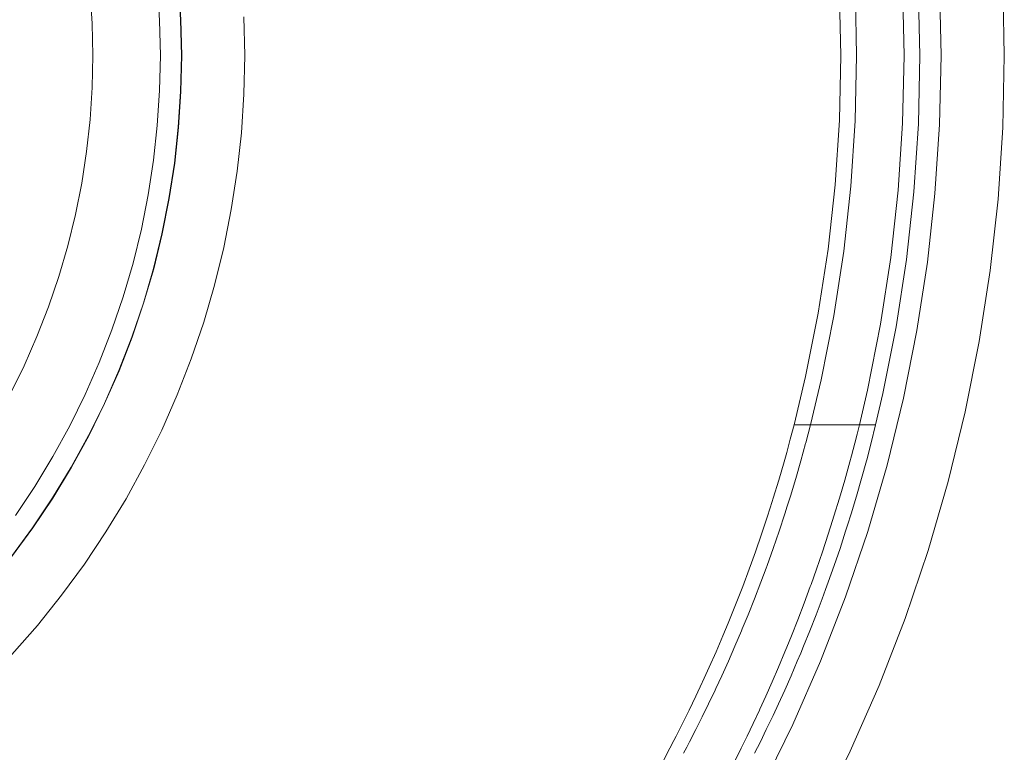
# Model space of a CAD drawing. Header units: millimetres. Extents: x -566 to 589, y -589 to 566.
# Tile 49 of 88: x 31 to 78, y -33 to 2. Entities that reach past the tile are written whole.
import ezdxf

# ---------------------------------------------------------------- set-up
doc = ezdxf.new("R2010")
doc.units = ezdxf.units.MM
doc.header["$LTSCALE"] = 50
doc.layers.add('ENERGY LIGHT RTP', color=7, linetype='Continuous', lineweight=5)

msp = doc.modelspace()

# ---------------------------------------------------------------- linework, layer by layer
at = {"layer": 'ENERGY LIGHT RTP', "color": 7, "linetype": 'Continuous', "lineweight": 5, "transparency": 33554687}
for points, invisible_edges in [([(30.604, 23.751, 5796.985), (31.61, 22.378, 5796.985), (32.556, 20.963, 5796.985), (-0.349, 0, 5796.985)], 12), ([(32.543, 20.955, 5799.985), (31.598, 22.37, 5799.985), (30.592, 23.742, 5799.985), (-0.349, 0, 5799.985)], 12), ([(32.556, 20.963, 5796.985), (33.439, 19.508, 5796.985), (34.258, 18.015, 5796.985), (-0.349, 0, 5796.985)], 12), ([(34.244, 18.008, 5799.985), (33.426, 19.5, 5799.985), (32.543, 20.955, 5799.985), (-0.349, 0, 5799.985)], 12), ([(34.258, 18.015, 5796.985), (35.011, 16.488, 5796.985), (35.696, 14.93, 5796.985), (-0.349, 0, 5796.985)], 12), ([(35.682, 14.925, 5799.985), (34.997, 16.482, 5799.985), (34.244, 18.008, 5799.985), (-0.349, 0, 5799.985)], 12), ([(35.696, 14.93, 5796.985), (36.313, 13.344, 5796.985), (36.86, 11.732, 5796.985), (-0.349, 0, 5796.985)], 12), ([(36.846, 11.728, 5799.985), (36.299, 13.339, 5799.985), (35.682, 14.925, 5799.985), (-0.349, 0, 5799.985)], 12), ([(36.86, 11.732, 5796.985), (37.337, 10.098, 5796.985), (37.741, 8.444, 5796.985), (-0.349, 0, 5796.985)], 12), ([(37.727, 8.441, 5799.985), (37.322, 10.094, 5799.985), (36.846, 11.728, 5799.985), (-0.349, 0, 5799.985)], 12), ([(37.741, 8.444, 5796.985), (38.073, 6.775, 5796.985), (38.332, 5.092, 5796.985), (-0.349, 0, 5796.985)], 12), ([(38.317, 5.091, 5799.985), (38.058, 6.772, 5799.985), (37.727, 8.441, 5799.985), (-0.349, 0, 5799.985)], 12), ([(38.332, 5.092, 5796.985), (38.518, 3.4, 5796.985), (38.629, 1.702, 5796.985), (-0.349, 0, 5796.985)], 12), ([(-0.349, 0, 5799.985), (38.614, 1.701, 5799.985), (38.503, 3.399, 5799.985), (38.317, 5.091, 5799.985)], 9), ([(37.615, 1.658, 5886), (37.506, 3.312, 5886), (34.319, 3.033, 5886), (34.418, 1.518, 5886)], 10), ([(34.418, 1.518, 5800), (34.319, 3.033, 5800), (37.506, 3.312, 5800), (37.615, 1.658, 5800)], 10), ([(37.506, 3.312, 5800), (37.506, 3.312, 5886), (37.615, 1.658, 5886), (37.615, 1.658, 5800)], 5), ([(70.583, 3.097, -600), (74.58, 3.271, -1400.015), (74.651, 0, -1400.015), (70.651, 0, -600)], 5), ([(73.651, 0, -600), (77.651, 0, -1400), (77.577, 3.402, -1400), (73.581, 3.228, -600)], 5), ([(77.577, 3.402, -1400), (77.651, 0, -1400), (74.651, 0, -1400.015), (74.58, 3.271, -1400.015)], 10), ([(34.418, 1.518, 5800), (34.418, 1.518, 5886), (34.319, 3.033, 5886), (34.319, 3.033, 5800)], 5), ([(69.901, 0, -450), (38.666, 0, 5796.985), (38.629, 1.702, 5796.985), (69.834, 3.064, -450)], 5), ([(72.831, 3.195, -450), (41.611, 1.832, 5800), (41.651, 0, 5800), (72.901, 0, -450)], 5), ([(69.901, 0, -450), (69.834, 3.064, -450), (72.831, 3.195, -450), (72.901, 0, -450)], 10), ([(73.651, 0, -600), (73.581, 3.228, -600), (70.583, 3.097, -600), (70.651, 0, -600)], 10), ([(38.629, 1.702, 5796.985), (38.666, 0, 5796.985), (38.629, -1.702, 5796.985), (-0.349, 0, 5796.985)], 12), ([(38.614, -1.701, 5799.985), (38.651, 0, 5799.985), (38.614, 1.701, 5799.985), (-0.349, 0, 5799.985)], 12), ([(34.418, 1.518, 5886), (34.451, 0, 5886), (37.651, 0, 5886), (37.615, 1.658, 5886)], 10), ([(37.615, 1.658, 5800), (37.651, 0, 5800), (34.451, 0, 5800), (34.418, 1.518, 5800)], 10), ([(34.451, 0, 5800), (34.451, 0, 5886), (34.418, 1.518, 5886), (34.418, 1.518, 5800)], 5), ([(37.615, 1.658, 5800), (37.615, 1.658, 5886), (37.651, 0, 5886), (37.651, 0, 5800)], 5), ([(38.614, 1.701, 5799.985), (38.651, 0, 5799.985), (41.651, 0, 5800), (41.611, 1.832, 5800)], 10), ([(30.592, -23.742, 5799.985), (31.598, -22.37, 5799.985), (32.543, -20.955, 5799.985), (-0.349, 0, 5799.985)], 12), ([(32.543, -20.955, 5799.985), (33.426, -19.5, 5799.985), (34.244, -18.008, 5799.985), (-0.349, 0, 5799.985)], 12), ([(34.244, -18.008, 5799.985), (34.997, -16.482, 5799.985), (35.682, -14.925, 5799.985), (-0.349, 0, 5799.985)], 12), ([(35.682, -14.925, 5799.985), (36.299, -13.339, 5799.985), (36.846, -11.728, 5799.985), (-0.349, 0, 5799.985)], 12), ([(36.846, -11.728, 5799.985), (37.322, -10.094, 5799.985), (37.727, -8.441, 5799.985), (-0.349, 0, 5799.985)], 12), ([(37.727, -8.441, 5799.985), (38.058, -6.772, 5799.985), (38.317, -5.091, 5799.985), (-0.349, 0, 5799.985)], 12), ([(38.317, -5.091, 5799.985), (38.503, -3.399, 5799.985), (38.614, -1.701, 5799.985), (-0.349, 0, 5799.985)], 12), ([(-0.349, 0, 5796.985), (38.629, -1.702, 5796.985), (38.518, -3.4, 5796.985), (38.332, -5.092, 5796.985)], 9), ([(38.332, -5.092, 5796.985), (38.073, -6.775, 5796.985), (37.741, -8.444, 5796.985), (-0.349, 0, 5796.985)], 12), ([(37.741, -8.444, 5796.985), (37.337, -10.098, 5796.985), (36.86, -11.732, 5796.985), (-0.349, 0, 5796.985)], 12), ([(36.86, -11.732, 5796.985), (36.313, -13.344, 5796.985), (35.696, -14.93, 5796.985), (-0.349, 0, 5796.985)], 12), ([(35.696, -14.93, 5796.985), (35.011, -16.488, 5796.985), (34.258, -18.015, 5796.985), (-0.349, 0, 5796.985)], 12), ([(34.258, -18.015, 5796.985), (33.439, -19.508, 5796.985), (32.556, -20.963, 5796.985), (-0.349, 0, 5796.985)], 12), ([(32.556, -20.963, 5796.985), (31.61, -22.378, 5796.985), (30.604, -23.751, 5796.985), (-0.349, 0, 5796.985)], 12), ([(34.418, -1.518, 5800), (34.418, -1.518, 5886), (34.451, 0, 5886), (34.451, 0, 5800)], 5), ([(37.615, -1.658, 5886), (37.651, 0, 5886), (34.451, 0, 5886), (34.418, -1.518, 5886)], 10), ([(34.418, -1.518, 5800), (34.451, 0, 5800), (37.651, 0, 5800), (37.615, -1.658, 5800)], 10), ([(37.651, 0, 5800), (37.651, 0, 5886), (37.615, -1.658, 5886), (37.615, -1.658, 5800)], 5), ([(38.651, 0, 5799.985), (38.614, -1.701, 5799.985), (41.611, -1.832, 5800), (41.651, 0, 5800)], 10), ([(69.834, -3.064, -450), (38.629, -1.702, 5796.985), (38.666, 0, 5796.985), (69.901, 0, -450)], 5), ([(72.901, 0, -450), (41.651, 0, 5800), (41.611, -1.832, 5800), (72.831, -3.195, -450)], 5), ([(72.901, 0, -450), (72.831, -3.195, -450), (69.834, -3.064, -450), (69.901, 0, -450)], 10), ([(73.581, -3.228, -600), (73.651, 0, -600), (70.651, 0, -600), (70.583, -3.097, -600)], 10), ([(70.651, 0, -600), (74.651, 0, -1400.015), (74.58, -3.271, -1400.015), (70.583, -3.097, -600)], 5), ([(73.581, -3.228, -600), (77.577, -3.402, -1400), (77.651, 0, -1400), (73.651, 0, -600)], 5), ([(77.651, 0, -1400), (77.577, -3.402, -1400), (74.58, -3.271, -1400.015), (74.651, 0, -1400.015)], 10), ([(34.319, -3.033, 5800), (34.319, -3.033, 5886), (34.418, -1.518, 5886), (34.418, -1.518, 5800)], 5), ([(34.418, -1.518, 5886), (34.319, -3.033, 5886), (37.506, -3.312, 5886), (37.615, -1.658, 5886)], 10), ([(37.615, -1.658, 5800), (37.506, -3.312, 5800), (34.319, -3.033, 5800), (34.418, -1.518, 5800)], 10), ([(37.615, -1.658, 5800), (37.615, -1.658, 5886), (37.506, -3.312, 5886), (37.506, -3.312, 5800)], 5), ([(38.614, -1.701, 5799.985), (38.503, -3.399, 5799.985), (41.491, -3.661, 5800), (41.611, -1.832, 5800)], 10), ([(69.634, -6.123, -450), (38.518, -3.4, 5796.985), (38.629, -1.702, 5796.985), (69.834, -3.064, -450)], 5), ([(72.831, -3.195, -450), (41.611, -1.832, 5800), (41.491, -3.661, 5800), (72.622, -6.384, -450)], 5), ([(34.153, -4.542, 5800), (34.153, -4.542, 5886), (34.319, -3.033, 5886), (34.319, -3.033, 5800)], 5), ([(37.326, -4.96, 5886), (37.506, -3.312, 5886), (34.319, -3.033, 5886), (34.153, -4.542, 5886)], 10), ([(34.153, -4.542, 5800), (34.319, -3.033, 5800), (37.506, -3.312, 5800), (37.326, -4.96, 5800)], 10), ([(69.634, -6.123, -450), (69.834, -3.064, -450), (72.831, -3.195, -450), (72.622, -6.384, -450)], 10), ([(70.583, -3.097, -600), (70.381, -6.188, -600), (73.369, -6.45, -600), (73.581, -3.228, -600)], 10), ([(70.583, -3.097, -600), (74.58, -3.271, -1400.015), (74.366, -6.537, -1400.015), (70.381, -6.188, -600)], 5), ([(73.369, -6.45, -600), (77.354, -6.798, -1400), (77.577, -3.402, -1400), (73.581, -3.228, -600)], 5), ([(37.506, -3.312, 5800), (37.506, -3.312, 5886), (37.326, -4.96, 5886), (37.326, -4.96, 5800)], 5), ([(38.503, -3.399, 5799.985), (38.317, -5.091, 5799.985), (41.292, -5.482, 5800), (41.491, -3.661, 5800)], 10), ([(69.3, -9.169, -450), (38.332, -5.092, 5796.985), (38.518, -3.4, 5796.985), (69.634, -6.123, -450)], 5), ([(72.622, -6.384, -450), (41.491, -3.661, 5800), (41.292, -5.482, 5800), (72.274, -9.561, -450)], 5), ([(77.577, -3.402, -1400), (77.354, -6.798, -1400), (74.366, -6.537, -1400.015), (74.58, -3.271, -1400.015)], 10), ([(33.922, -6.043, 5800), (33.922, -6.043, 5886), (34.153, -4.542, 5886), (34.153, -4.542, 5800)], 5), ([(34.153, -4.542, 5886), (33.922, -6.043, 5886), (37.074, -6.599, 5886), (37.326, -4.96, 5886)], 10), ([(37.326, -4.96, 5800), (37.074, -6.599, 5800), (33.922, -6.043, 5800), (34.153, -4.542, 5800)], 10), ([(37.326, -4.96, 5800), (37.326, -4.96, 5886), (37.074, -6.599, 5886), (37.074, -6.599, 5800)], 5), ([(38.317, -5.091, 5799.985), (38.058, -6.772, 5799.985), (41.013, -7.293, 5800), (41.292, -5.482, 5800)], 10), ([(68.834, -12.199, -450), (38.073, -6.775, 5796.985), (38.332, -5.092, 5796.985), (69.3, -9.169, -450)], 5), ([(72.274, -9.561, -450), (41.292, -5.482, 5800), (41.013, -7.293, 5800), (71.788, -12.72, -450)], 5), ([(33.626, -7.532, 5800), (33.626, -7.532, 5886), (33.922, -6.043, 5886), (33.922, -6.043, 5800)], 5), ([(36.75, -8.225, 5886), (37.074, -6.599, 5886), (33.922, -6.043, 5886), (33.626, -7.532, 5886)], 10), ([(33.626, -7.532, 5800), (33.922, -6.043, 5800), (37.074, -6.599, 5800), (36.75, -8.225, 5800)], 10), ([(72.622, -6.384, -450), (72.274, -9.561, -450), (69.3, -9.169, -450), (69.634, -6.123, -450)], 10), ([(73.018, -9.659, -600), (73.369, -6.45, -600), (70.381, -6.188, -600), (70.043, -9.267, -600)], 10), ([(70.381, -6.188, -600), (74.366, -6.537, -1400.015), (74.009, -9.789, -1400.015), (70.043, -9.267, -600)], 5), ([(73.018, -9.659, -600), (76.984, -10.181, -1400), (77.354, -6.798, -1400), (73.369, -6.45, -600)], 5), ([(37.074, -6.599, 5800), (37.074, -6.599, 5886), (36.75, -8.225, 5886), (36.75, -8.225, 5800)], 5), ([(38.058, -6.772, 5799.985), (37.727, -8.441, 5799.985), (40.655, -9.09, 5800), (41.013, -7.293, 5800)], 10), ([(68.236, -15.205, -450), (37.741, -8.444, 5796.985), (38.073, -6.775, 5796.985), (68.834, -12.199, -450)], 5), ([(77.354, -6.798, -1400), (76.984, -10.181, -1400), (74.009, -9.789, -1400.015), (74.366, -6.537, -1400.015)], 10), ([(71.788, -12.72, -450), (41.013, -7.293, 5800), (40.655, -9.09, 5800), (71.165, -15.854, -450)], 5), ([(33.265, -9.007, 5800), (33.265, -9.007, 5886), (33.626, -7.532, 5886), (33.626, -7.532, 5800)], 5), ([(33.626, -7.532, 5886), (33.265, -9.007, 5886), (36.356, -9.835, 5886), (36.75, -8.225, 5886)], 10), ([(36.75, -8.225, 5800), (36.356, -9.835, 5800), (33.265, -9.007, 5800), (33.626, -7.532, 5800)], 10), ([(36.75, -8.225, 5800), (36.75, -8.225, 5886), (36.356, -9.835, 5886), (36.356, -9.835, 5800)], 5), ([(37.727, -8.441, 5799.985), (37.322, -10.094, 5799.985), (40.22, -10.87, 5800), (40.655, -9.09, 5800)], 10), ([(67.686, -17.5, -450), (37.337, -10.098, 5796.985), (37.741, -8.444, 5796.985)], 9), ([(37.741, -8.444, 5796.985), (68.236, -15.205, -450), (67.686, -17.5, -450)], 9), ([(32.84, -10.465, 5800), (32.84, -10.465, 5886), (33.265, -9.007, 5886), (33.265, -9.007, 5800)], 5), ([(33.265, -9.007, 5886), (32.84, -10.465, 5886), (35.892, -11.427, 5886), (36.356, -9.835, 5886)], 10), ([(36.356, -9.835, 5800), (35.892, -11.427, 5800), (32.84, -10.465, 5800), (33.265, -9.007, 5800)], 10), ([(70.56, -18.372, -450.019), (40.655, -9.09, 5800), (40.22, -10.87, 5800)], 9), ([(40.655, -9.09, 5800), (70.671, -17.937, -450.005), (70.78, -17.5, -450)], 9), ([(40.655, -9.09, 5800), (70.56, -18.372, -450.019), (70.671, -17.937, -450.005)], 9), ([(70.78, -17.5, -450), (71.165, -15.854, -450), (40.655, -9.09, 5800)], 10), ([(68.834, -12.199, -450), (69.3, -9.169, -450), (72.274, -9.561, -450), (71.788, -12.72, -450)], 10), ([(72.527, -12.85, -600), (73.018, -9.659, -600), (70.043, -9.267, -600), (69.572, -12.329, -600)], 10), ([(70.043, -9.267, -600), (74.009, -9.789, -1400.015), (73.512, -13.024, -1400.015), (69.572, -12.329, -600)], 5), ([(72.527, -12.85, -600), (76.466, -13.545, -1400), (76.984, -10.181, -1400), (73.018, -9.659, -600)], 5), ([(76.984, -10.181, -1400), (76.466, -13.545, -1400), (73.512, -13.024, -1400.015), (74.009, -9.789, -1400.015)], 10), ([(36.356, -9.835, 5800), (36.356, -9.835, 5886), (35.892, -11.427, 5886), (35.892, -11.427, 5800)], 5), ([(37.322, -10.094, 5799.985), (36.846, -11.728, 5799.985), (39.707, -12.63, 5800), (40.22, -10.87, 5800)], 10), ([(36.86, -11.732, 5796.985), (37.337, -10.098, 5796.985), (67.507, -18.182, -450.012)], 10), ([(67.686, -17.5, -450), (67.507, -18.182, -450.012), (37.337, -10.098, 5796.985)], 10), ([(32.352, -11.902, 5800), (32.352, -11.902, 5886), (32.84, -10.465, 5886), (32.84, -10.465, 5800)], 5), ([(35.359, -12.997, 5886), (35.892, -11.427, 5886), (32.84, -10.465, 5886), (32.352, -11.902, 5886)], 10), ([(32.352, -11.902, 5800), (32.84, -10.465, 5800), (35.892, -11.427, 5800), (35.359, -12.997, 5800)], 10), ([(69.575, -21.829, -450.474), (40.22, -10.87, 5800), (39.707, -12.63, 5800)], 9), ([(40.22, -10.87, 5800), (70.087, -20.111, -450.171), (70.329, -19.243, -450.076)], 9), ([(69.575, -21.829, -450.474), (69.836, -20.973, -450.304), (40.22, -10.87, 5800)], 10), ([(69.836, -20.973, -450.304), (70.087, -20.111, -450.171), (40.22, -10.87, 5800)], 10), ([(40.22, -10.87, 5800), (70.405, -18.959, -450.053), (70.56, -18.372, -450.019)], 9), ([(70.329, -19.243, -450.076), (70.405, -18.959, -450.053), (40.22, -10.87, 5800)], 10), ([(35.892, -11.427, 5800), (35.892, -11.427, 5886), (35.359, -12.997, 5886), (35.359, -12.997, 5800)], 5), ([(31.802, -13.317, 5800), (31.802, -13.317, 5886), (32.352, -11.902, 5886), (32.352, -11.902, 5800)], 5), ([(32.352, -11.902, 5886), (31.802, -13.317, 5886), (34.758, -14.542, 5886), (35.359, -12.997, 5886)], 10), ([(35.359, -12.997, 5800), (34.758, -14.542, 5800), (31.802, -13.317, 5800), (32.352, -11.902, 5800)], 10), ([(36.846, -11.728, 5799.985), (36.299, -13.339, 5799.985), (39.118, -14.365, 5800), (39.707, -12.63, 5800)], 10), ([(36.313, -13.344, 5796.985), (36.86, -11.732, 5796.985), (66.65, -21.125, -450.334)], 10), ([(36.86, -11.732, 5796.985), (66.962, -20.111, -450.171), (66.699, -20.973, -450.304)], 9), ([(67.507, -18.182, -450.012), (67.455, -18.372, -450.021), (36.86, -11.732, 5796.985)], 10), ([(67.455, -18.372, -450.021), (67.336, -18.809, -450.043), (36.86, -11.732, 5796.985)], 10), ([(67.336, -18.809, -450.043), (67.214, -19.243, -450.076), (36.86, -11.732, 5796.985)], 10), ([(67.214, -19.243, -450.076), (66.962, -20.111, -450.171), (36.86, -11.732, 5796.985)], 10), ([(66.699, -20.973, -450.304), (66.65, -21.125, -450.334), (36.86, -11.732, 5796.985)], 10), ([(68.236, -15.205, -450), (68.834, -12.199, -450), (71.788, -12.72, -450), (71.165, -15.854, -450)], 10), ([(71.897, -16.017, -600), (72.527, -12.85, -600), (69.572, -12.329, -600), (68.968, -15.367, -600)], 10), ([(69.572, -12.329, -600), (73.512, -13.024, -1400.015), (72.873, -16.233, -1400.015), (68.968, -15.367, -600)], 5), ([(35.359, -12.997, 5800), (35.359, -12.997, 5886), (34.758, -14.542, 5886), (34.758, -14.542, 5800)], 5), ([(68.745, -24.34, -451.206), (39.707, -12.63, 5800), (39.118, -14.365, 5800)], 9), ([(68.745, -24.34, -451.206), (69.029, -23.514, -450.926), (39.707, -12.63, 5800)], 10), ([(69.029, -23.514, -450.926), (69.306, -22.676, -450.681), (39.707, -12.63, 5800)], 10), ([(39.707, -12.63, 5800), (69.512, -22.027, -450.523), (69.575, -21.829, -450.474)], 9), ([(69.306, -22.676, -450.681), (69.512, -22.027, -450.523), (39.707, -12.63, 5800)], 10), ([(71.897, -16.017, -600), (75.802, -16.882, -1400), (76.466, -13.545, -1400), (72.527, -12.85, -600)], 5), ([(76.466, -13.545, -1400), (75.802, -16.882, -1400), (72.873, -16.233, -1400.015), (73.512, -13.024, -1400.015)], 10), ([(31.19, -14.707, 5800), (31.19, -14.707, 5886), (31.802, -13.317, 5886), (31.802, -13.317, 5800)], 5), ([(34.091, -16.059, 5886), (34.758, -14.542, 5886), (31.802, -13.317, 5886), (31.19, -14.707, 5886)], 10), ([(31.19, -14.707, 5800), (31.802, -13.317, 5800), (34.758, -14.542, 5800), (34.091, -16.059, 5800)], 10), ([(36.299, -13.339, 5799.985), (35.682, -14.925, 5799.985), (38.454, -16.073, 5800), (39.118, -14.365, 5800)], 10), ([(35.696, -14.93, 5796.985), (36.313, -13.344, 5796.985), (65.668, -24.028, -451.1)], 10), ([(36.313, -13.344, 5796.985), (66.144, -22.676, -450.681), (65.854, -23.514, -450.926)], 9), ([(36.313, -13.344, 5796.985), (66.426, -21.829, -450.474), (66.144, -22.676, -450.681)], 9), ([(66.65, -21.125, -450.334), (66.426, -21.829, -450.474), (36.313, -13.344, 5796.985)], 10), ([(65.854, -23.514, -450.926), (65.668, -24.028, -451.1), (36.313, -13.344, 5796.985)], 10), ([(67.557, -27.5, -452.679), (39.118, -14.365, 5800), (38.454, -16.073, 5800)], 9), ([(39.118, -14.365, 5800), (67.557, -27.5, -452.679), (67.86, -26.735, -452.26)], 9), ([(67.86, -26.735, -452.26), (68.159, -25.952, -451.874), (39.118, -14.365, 5800)], 10), ([(68.159, -25.952, -451.874), (68.455, -25.154, -451.522), (39.118, -14.365, 5800)], 10), ([(39.118, -14.365, 5800), (68.49, -25.055, -451.484), (68.745, -24.34, -451.206)], 9), ([(68.455, -25.154, -451.522), (68.49, -25.055, -451.484), (39.118, -14.365, 5800)], 10), ([(30.519, -16.069, 5800), (30.519, -16.069, 5886), (31.19, -14.707, 5886), (31.19, -14.707, 5800)], 5), ([(31.19, -14.707, 5886), (30.519, -16.069, 5886), (33.357, -17.546, 5886), (34.091, -16.059, 5886)], 10), ([(34.091, -16.059, 5800), (33.357, -17.546, 5800), (30.519, -16.069, 5800), (31.19, -14.707, 5800)], 10), ([(34.758, -14.542, 5800), (34.758, -14.542, 5886), (34.091, -16.059, 5886), (34.091, -16.059, 5800)], 5), ([(35.682, -14.925, 5799.985), (34.997, -16.482, 5799.985), (37.716, -17.75, 5800), (38.454, -16.073, 5800)], 10), ([(35.011, -16.488, 5796.985), (35.696, -14.93, 5796.985), (64.564, -26.888, -452.344)], 10), ([(35.696, -14.93, 5796.985), (64.941, -25.952, -451.874), (64.627, -26.735, -452.26)], 9), ([(35.696, -14.93, 5796.985), (65.251, -25.154, -451.522), (64.941, -25.952, -451.874)], 9), ([(35.696, -14.93, 5796.985), (65.556, -24.34, -451.206), (65.251, -25.154, -451.522)], 9), ([(65.668, -24.028, -451.1), (65.556, -24.34, -451.206), (35.696, -14.93, 5796.985)], 10), ([(64.627, -26.735, -452.26), (64.564, -26.888, -452.344), (35.696, -14.93, 5796.985)], 10), ([(71.165, -15.854, -450), (70.78, -17.5, -450), (67.686, -17.5, -450), (68.236, -15.205, -450)], 8), ([(68.968, -15.367, -600), (68.46, -17.5, -600), (71.552, -17.5, -600), (71.897, -16.017, -600)], 8), ([(68.46, -17.5, -600), (68.968, -15.367, -600), (72.873, -16.233, -1400.015)], 10), ([(32.56, -19, 5886), (33.357, -17.546, 5886), (30.519, -16.069, 5886), (29.789, -17.4, 5886)], 10), ([(29.789, -17.4, 5800), (30.519, -16.069, 5800), (33.357, -17.546, 5800), (32.56, -19, 5800)], 10), ([(34.091, -16.059, 5800), (34.091, -16.059, 5886), (33.357, -17.546, 5886), (33.357, -17.546, 5800)], 5), ([(66.341, -30.356, -454.679), (38.454, -16.073, 5800), (37.716, -17.75, 5800)], 9), ([(38.454, -16.073, 5800), (66.948, -28.972, -453.617), (67.253, -28.246, -453.132)], 9), ([(38.454, -16.073, 5800), (66.643, -29.675, -454.133), (66.948, -28.972, -453.617)], 9), ([(38.454, -16.073, 5800), (66.341, -30.356, -454.679), (66.643, -29.675, -454.133)], 9), ([(38.454, -16.073, 5800), (67.338, -28.037, -453.005), (67.557, -27.5, -452.679)], 9), ([(67.253, -28.246, -453.132), (67.338, -28.037, -453.005), (38.454, -16.073, 5800)], 10), ([(72.873, -16.233, -1400.015), (68.239, -18.349, -599.982), (68.46, -17.5, -600)], 9), ([(68.239, -18.349, -599.982), (72.873, -16.233, -1400.015), (72.095, -19.411, -1400.015)], 9), ([(75.802, -16.882, -1400), (71.897, -16.017, -600), (71.552, -17.5, -600)], 9), ([(75.802, -16.882, -1400), (74.993, -20.188, -1400), (72.095, -19.411, -1400.015), (72.873, -16.233, -1400.015)], 10), ([(34.997, -16.482, 5799.985), (34.244, -18.008, 5799.985), (36.905, -19.393, 5800), (37.716, -17.75, 5800)], 10), ([(34.258, -18.015, 5796.985), (35.011, -16.488, 5796.985), (63.338, -29.698, -454.151)], 10), ([(64.564, -26.888, -452.344), (64.309, -27.5, -452.679), (35.011, -16.488, 5796.985)], 10), ([(64.309, -27.5, -452.679), (63.989, -28.246, -453.132), (35.011, -16.488, 5796.985)], 10), ([(63.989, -28.246, -453.132), (63.669, -28.972, -453.617), (35.011, -16.488, 5796.985)], 10), ([(63.669, -28.972, -453.617), (63.348, -29.675, -454.133), (35.011, -16.488, 5796.985)], 10), ([(63.348, -29.675, -454.133), (63.338, -29.698, -454.151), (35.011, -16.488, 5796.985)], 10), ([(71.552, -17.5, -600), (74.993, -20.188, -1400), (75.802, -16.882, -1400)], 9), ([(29.789, -17.4, 5886), (29.001, -18.698, 5886), (31.7, -20.417, 5886), (32.56, -19, 5886)], 10), ([(32.56, -19, 5800), (31.7, -20.417, 5800), (29.001, -18.698, 5800), (29.789, -17.4, 5800)], 10), ([(33.357, -17.546, 5800), (33.357, -17.546, 5886), (32.56, -19, 5886), (32.56, -19, 5800)], 5), ([(70.56, -18.372, -450.019), (67.507, -18.182, -450.012), (67.686, -17.5, -450)], 9), ([(67.686, -17.5, -450), (70.671, -17.937, -450.005), (70.56, -18.372, -450.019)], 9), ([(67.686, -17.5, -450), (70.78, -17.5, -450), (70.671, -17.937, -450.005)], 8), ([(71.552, -17.5, -600), (68.46, -17.5, -600), (68.239, -18.349, -599.982), (71.34, -18.349, -599.982)], 4), ([(71.552, -17.5, -600), (71.34, -18.349, -599.982), (74.993, -20.188, -1400)], 10), ([(34.244, -18.008, 5799.985), (33.426, -19.5, 5799.985), (36.024, -21, 5800), (36.905, -19.393, 5800)], 10), ([(33.439, -19.508, 5796.985), (34.258, -18.015, 5796.985), (61.993, -32.453, -456.725)], 10), ([(63.338, -29.698, -454.151), (63.03, -30.356, -454.679), (34.258, -18.015, 5796.985)], 10), ([(63.03, -30.356, -454.679), (62.715, -31.012, -455.254), (34.258, -18.015, 5796.985)], 10), ([(62.715, -31.012, -455.254), (62.404, -31.642, -455.858), (34.258, -18.015, 5796.985)], 10), ([(62.404, -31.642, -455.858), (62.1, -32.246, -456.488), (34.258, -18.015, 5796.985)], 10), ([(62.1, -32.246, -456.488), (61.993, -32.453, -456.725), (34.258, -18.015, 5796.985)], 10), ([(64.904, -33.367, -457.825), (37.716, -17.75, 5800), (36.905, -19.393, 5800)], 9), ([(37.716, -17.75, 5800), (65.747, -31.642, -455.858), (66.041, -31.012, -455.254)], 9), ([(37.716, -17.75, 5800), (65.458, -32.246, -456.488), (65.747, -31.642, -455.858)], 9), ([(37.716, -17.75, 5800), (65.176, -32.821, -457.144), (65.458, -32.246, -456.488)], 9), ([(37.716, -17.75, 5800), (64.904, -33.367, -457.825), (65.176, -32.821, -457.144)], 9), ([(37.716, -17.75, 5800), (66.061, -30.968, -455.216), (66.341, -30.356, -454.679)], 9), ([(66.041, -31.012, -455.254), (66.061, -30.968, -455.216), (37.716, -17.75, 5800)], 10), ([(70.56, -18.372, -450.019), (67.455, -18.372, -450.021), (67.507, -18.182, -450.012)], 9), ([(70.329, -19.243, -450.076), (67.336, -18.809, -450.043), (67.455, -18.372, -450.021)], 9), ([(67.455, -18.372, -450.021), (70.405, -18.959, -450.053), (70.329, -19.243, -450.076)], 9), ([(67.455, -18.372, -450.021), (70.56, -18.372, -450.019), (70.405, -18.959, -450.053)], 9), ([(68.231, -18.376, -599.98), (68.006, -19.196, -599.928), (71.117, -19.196, -599.928), (71.129, -19.152, -599.931)], 10), ([(68.006, -19.196, -599.928), (68.231, -18.376, -599.98), (72.095, -19.411, -1400.015)], 10), ([(71.129, -19.152, -599.931), (71.34, -18.349, -599.982), (68.239, -18.349, -599.982), (68.231, -18.376, -599.98)], 10), ([(72.095, -19.411, -1400.015), (68.231, -18.376, -599.98), (68.239, -18.349, -599.982)], 9), ([(71.34, -18.349, -599.982), (71.129, -19.152, -599.931), (74.993, -20.188, -1400)], 10), ([(29.001, -18.698, 5886), (28.157, -19.96, 5886), (30.779, -21.796, 5886), (31.7, -20.417, 5886)], 10), ([(31.7, -20.417, 5800), (30.779, -21.796, 5800), (28.157, -19.96, 5800), (29.001, -18.698, 5800)], 10), ([(32.56, -19, 5800), (32.56, -19, 5886), (31.7, -20.417, 5886), (31.7, -20.417, 5800)], 5), ([(70.329, -19.243, -450.076), (67.214, -19.243, -450.076), (67.336, -18.809, -450.043)], 9), ([(33.426, -19.5, 5799.985), (32.543, -20.955, 5799.985), (35.073, -22.567, 5800), (36.024, -21, 5800)], 10), ([(32.556, -20.963, 5796.985), (33.439, -19.508, 5796.985), (60.535, -35.151, -460.597)], 10), ([(33.439, -19.508, 5796.985), (61.238, -33.883, -458.528), (61.104, -34.129, -458.889)], 9), ([(61.104, -34.129, -458.889), (60.973, -34.368, -459.254), (33.439, -19.508, 5796.985)], 10), ([(60.973, -34.368, -459.254), (60.846, -34.598, -459.625), (33.439, -19.508, 5796.985)], 10), ([(60.846, -34.598, -459.625), (60.722, -34.821, -460), (33.439, -19.508, 5796.985)], 10), ([(33.439, -19.508, 5796.985), (61.515, -33.367, -457.825), (61.238, -33.883, -458.528)], 9), ([(61.993, -32.453, -456.725), (61.803, -32.821, -457.144), (33.439, -19.508, 5796.985)], 10), ([(61.803, -32.821, -457.144), (61.515, -33.367, -457.825), (33.439, -19.508, 5796.985)], 10), ([(60.722, -34.821, -460), (60.535, -35.151, -460.597), (33.439, -19.508, 5796.985)], 10), ([(63.199, -36.571, -463.987), (36.905, -19.393, 5800), (36.024, -21, 5800)], 9), ([(36.905, -19.393, 5800), (64.39, -34.368, -459.254), (64.515, -34.129, -458.888)], 9), ([(36.905, -19.393, 5800), (64.27, -34.598, -459.624), (64.39, -34.368, -459.254)], 9), ([(36.905, -19.393, 5800), (64.152, -34.821, -460), (64.27, -34.598, -459.624)], 9), ([(36.905, -19.393, 5800), (64.038, -35.035, -460.381), (64.152, -34.821, -460)], 9), ([(36.905, -19.393, 5800), (63.928, -35.24, -460.765), (64.038, -35.035, -460.381)], 9), ([(36.905, -19.393, 5800), (63.822, -35.438, -461.154), (63.928, -35.24, -460.765)], 9), ([(36.905, -19.393, 5800), (63.72, -35.626, -461.548), (63.822, -35.438, -461.154)], 9), ([(36.905, -19.393, 5800), (63.621, -35.806, -461.945), (63.72, -35.626, -461.548)], 9), ([(36.905, -19.393, 5800), (63.528, -35.978, -462.346), (63.621, -35.806, -461.945)], 9), ([(36.905, -19.393, 5800), (63.438, -36.14, -462.751), (63.528, -35.978, -462.346)], 9), ([(36.905, -19.393, 5800), (63.353, -36.294, -463.16), (63.438, -36.14, -462.751)], 9), ([(36.905, -19.393, 5800), (63.273, -36.438, -463.571), (63.353, -36.294, -463.16)], 9), ([(63.199, -36.571, -463.987), (63.273, -36.438, -463.571), (36.905, -19.393, 5800)], 10), ([(64.515, -34.129, -458.888), (64.641, -33.883, -458.528), (36.905, -19.393, 5800)], 10), ([(36.905, -19.393, 5800), (64.662, -33.843, -458.473), (64.904, -33.367, -457.825)], 9), ([(64.641, -33.883, -458.528), (64.662, -33.843, -458.473), (36.905, -19.393, 5800)], 10), ([(70.087, -20.111, -450.171), (66.962, -20.111, -450.171), (67.214, -19.243, -450.076), (70.329, -19.243, -450.076)], 5), ([(67.51, -20.88, -599.712), (72.095, -19.411, -1400.015), (71.18, -22.553, -1400.015)], 9), ([(67.51, -20.88, -599.712), (67.763, -20.04, -599.838), (72.095, -19.411, -1400.015)], 10), ([(71.117, -19.196, -599.928), (68.006, -19.196, -599.928), (67.763, -20.04, -599.838), (70.885, -20.04, -599.838)], 5), ([(67.763, -20.04, -599.838), (68.006, -19.196, -599.928), (72.095, -19.411, -1400.015)], 10), ([(74.041, -23.455, -1400), (71.117, -19.196, -599.928), (70.885, -20.04, -599.838)], 9), ([(71.129, -19.152, -599.931), (71.117, -19.196, -599.928), (74.041, -23.455, -1400)], 10), ([(74.041, -23.455, -1400), (74.993, -20.188, -1400), (71.129, -19.152, -599.931)], 10), ([(74.993, -20.188, -1400), (74.041, -23.455, -1400), (71.18, -22.553, -1400.015), (72.095, -19.411, -1400.015)], 10), ([(70.885, -20.04, -599.838), (67.763, -20.04, -599.838), (67.51, -20.88, -599.712), (70.643, -20.88, -599.712)], 5), ([(74.041, -23.455, -1400), (70.885, -20.04, -599.838), (70.643, -20.88, -599.712)], 9), ([(31.7, -20.417, 5800), (31.7, -20.417, 5886), (30.779, -21.796, 5886), (30.779, -21.796, 5800)], 5), ([(69.836, -20.973, -450.304), (66.699, -20.973, -450.304), (66.962, -20.111, -450.171), (70.087, -20.111, -450.171)], 5), ([(32.543, -20.955, 5799.985), (31.598, -22.37, 5799.985), (34.055, -24.09, 5800), (35.073, -22.567, 5800)], 10), ([(31.61, -22.378, 5796.985), (32.556, -20.963, 5796.985), (62.905, -40.297, -1400.015), (61.087, -43.018, -1400.015)], 10), ([(62.905, -40.297, -1400.015), (32.556, -20.963, 5796.985), (59.173, -37.5, -470)], 11), ([(32.556, -20.963, 5796.985), (59.173, -37.495, -469.563), (59.173, -37.5, -470)], 9), ([(32.556, -20.963, 5796.985), (60.372, -35.437, -461.154), (60.264, -35.626, -461.548)], 9), ([(60.264, -35.626, -461.548), (60.16, -35.806, -461.944), (32.556, -20.963, 5796.985)], 10), ([(60.16, -35.806, -461.944), (60.061, -35.978, -462.346), (32.556, -20.963, 5796.985)], 10), ([(60.061, -35.978, -462.346), (59.966, -36.14, -462.75), (32.556, -20.963, 5796.985)], 10), ([(59.966, -36.14, -462.75), (59.876, -36.294, -463.16), (32.556, -20.963, 5796.985)], 10), ([(59.876, -36.294, -463.16), (59.791, -36.438, -463.57), (32.556, -20.963, 5796.985)], 10), ([(59.791, -36.438, -463.57), (59.711, -36.574, -463.986), (32.556, -20.963, 5796.985)], 10), ([(59.711, -36.574, -463.986), (59.636, -36.701, -464.404), (32.556, -20.963, 5796.985)], 10), ([(59.636, -36.701, -464.404), (59.566, -36.819, -464.824), (32.556, -20.963, 5796.985)], 10), ([(59.566, -36.819, -464.824), (59.502, -36.927, -465.246), (32.556, -20.963, 5796.985)], 10), ([(59.502, -36.927, -465.246), (59.444, -37.026, -465.671), (32.556, -20.963, 5796.985)], 10), ([(59.444, -37.026, -465.671), (59.39, -37.116, -466.098), (32.556, -20.963, 5796.985)], 10), ([(59.39, -37.116, -466.098), (59.343, -37.196, -466.527), (32.556, -20.963, 5796.985)], 10), ([(59.343, -37.196, -466.527), (59.301, -37.267, -466.957), (32.556, -20.963, 5796.985)], 10), ([(59.301, -37.267, -466.957), (59.265, -37.329, -467.389), (32.556, -20.963, 5796.985)], 10), ([(59.265, -37.329, -467.389), (59.235, -37.381, -467.822), (32.556, -20.963, 5796.985)], 10), ([(59.235, -37.381, -467.822), (59.211, -37.424, -468.257), (32.556, -20.963, 5796.985)], 10), ([(59.211, -37.424, -468.257), (59.192, -37.457, -468.691), (32.556, -20.963, 5796.985)], 10), ([(59.192, -37.457, -468.691), (59.18, -37.481, -469.128), (32.556, -20.963, 5796.985)], 10), ([(59.18, -37.481, -469.128), (59.173, -37.495, -469.563), (32.556, -20.963, 5796.985)], 10), ([(60.535, -35.151, -460.597), (60.486, -35.238, -460.766), (32.556, -20.963, 5796.985)], 10), ([(60.486, -35.238, -460.766), (60.372, -35.437, -461.154), (32.556, -20.963, 5796.985)], 10), ([(66.65, -21.125, -450.334), (66.699, -20.973, -450.304), (69.836, -20.973, -450.304), (69.575, -21.829, -450.474)], 10), ([(70.391, -21.714, -599.551), (70.643, -20.88, -599.712), (67.51, -20.88, -599.712), (67.362, -21.349, -599.622)], 10), ([(71.18, -22.553, -1400.015), (67.362, -21.349, -599.622), (67.51, -20.88, -599.712)], 9), ([(74.041, -23.455, -1400), (70.643, -20.88, -599.712), (70.391, -21.714, -599.551)], 9), ([(62.69, -37.5, -470), (36.024, -21, 5800), (35.073, -22.567, 5800)], 9), ([(36.024, -21, 5800), (62.945, -37.026, -465.671), (63, -36.927, -465.245)], 9), ([(36.024, -21, 5800), (62.895, -37.115, -466.097), (62.945, -37.026, -465.671)], 9), ([(36.024, -21, 5800), (62.85, -37.196, -466.527), (62.895, -37.115, -466.097)], 9), ([(36.024, -21, 5800), (62.811, -37.267, -466.958), (62.85, -37.196, -466.527)], 9), ([(36.024, -21, 5800), (62.777, -37.329, -467.389), (62.811, -37.267, -466.958)], 9), ([(36.024, -21, 5800), (62.748, -37.381, -467.823), (62.777, -37.329, -467.389)], 9), ([(36.024, -21, 5800), (62.725, -37.424, -468.257), (62.748, -37.381, -467.823)], 9), ([(36.024, -21, 5800), (62.708, -37.457, -468.692), (62.725, -37.424, -468.257)], 9), ([(36.024, -21, 5800), (62.697, -37.481, -469.128), (62.708, -37.457, -468.692)], 9), ([(36.024, -21, 5800), (62.691, -37.495, -469.563), (62.697, -37.481, -469.128)], 9), ([(62.69, -37.5, -470), (62.691, -37.495, -469.563), (36.024, -21, 5800)], 10), ([(63, -36.927, -465.245), (63.061, -36.819, -464.824), (36.024, -21, 5800)], 10), ([(36.024, -21, 5800), (63.149, -36.661, -464.267), (63.199, -36.571, -463.987)], 9), ([(63.061, -36.819, -464.824), (63.149, -36.661, -464.267), (36.024, -21, 5800)], 10), ([(69.575, -21.829, -450.474), (66.426, -21.829, -450.474), (66.65, -21.125, -450.334)], 9), ([(67.362, -21.349, -599.622), (67.247, -21.714, -599.551), (70.391, -21.714, -599.551)], 10), ([(67.247, -21.714, -599.551), (67.362, -21.349, -599.622), (71.18, -22.553, -1400.015)], 10), ([(69.512, -22.027, -450.523), (69.306, -22.676, -450.681), (66.144, -22.676, -450.681), (66.426, -21.829, -450.474)], 10), ([(66.426, -21.829, -450.474), (69.575, -21.829, -450.474), (69.512, -22.027, -450.523)], 9), ([(67.247, -21.714, -599.551), (66.975, -22.54, -599.355), (70.131, -22.54, -599.355), (70.222, -22.251, -599.423)], 10), ([(66.975, -22.54, -599.355), (67.247, -21.714, -599.551), (71.18, -22.553, -1400.015)], 10), ([(70.222, -22.251, -599.423), (70.391, -21.714, -599.551), (67.247, -21.714, -599.551)], 10), ([(70.391, -21.714, -599.551), (70.222, -22.251, -599.423), (74.041, -23.455, -1400)], 10), ([(31.598, -22.37, 5799.985), (30.592, -23.742, 5799.985), (32.972, -25.568, 5800), (34.055, -24.09, 5800)], 10), ([(30.604, -23.751, 5796.985), (31.61, -22.378, 5796.985), (61.087, -43.018, -1400.015), (59.152, -45.657, -1400.015)], 10), ([(70.222, -22.251, -599.423), (70.131, -22.54, -599.355), (72.947, -26.678, -1400)], 10), ([(72.947, -26.678, -1400), (74.041, -23.455, -1400), (70.222, -22.251, -599.423)], 10), ([(63.545, -44.739, -1400), (65.435, -41.909, -1400), (35.073, -22.567, 5800), (34.055, -24.09, 5800)], 10), ([(35.073, -22.567, 5800), (65.435, -41.909, -1400), (62.69, -37.5, -470)], 11), ([(69.029, -23.514, -450.926), (65.854, -23.514, -450.926), (66.144, -22.676, -450.681), (69.306, -22.676, -450.681)], 5), ([(66.407, -24.163, -598.858), (71.18, -22.553, -1400.015), (70.128, -25.652, -1400.015)], 9), ([(66.407, -24.163, -598.858), (66.695, -23.356, -599.123), (71.18, -22.553, -1400.015)], 10), ([(70.131, -22.54, -599.355), (66.975, -22.54, -599.355), (66.695, -23.356, -599.123), (69.864, -23.356, -599.123)], 5), ([(66.695, -23.356, -599.123), (66.975, -22.54, -599.355), (71.18, -22.553, -1400.015)], 10), ([(72.947, -26.678, -1400), (70.131, -22.54, -599.355), (69.864, -23.356, -599.123)], 9), ([(74.041, -23.455, -1400), (72.947, -26.678, -1400), (70.128, -25.652, -1400.015), (71.18, -22.553, -1400.015)], 10), ([(30.592, -23.742, 5799.985), (29.527, -25.069, 5799.985), (31.825, -26.997, 5800), (32.972, -25.568, 5800)], 10), ([(29.538, -25.078, 5796.985), (30.604, -23.751, 5796.985), (59.152, -45.657, -1400.015), (57.104, -48.209, -1400.015)], 10), ([(65.668, -24.028, -451.1), (65.854, -23.514, -450.926), (69.029, -23.514, -450.926), (68.745, -24.34, -451.206)], 10), ([(69.864, -23.356, -599.123), (66.695, -23.356, -599.123), (66.407, -24.163, -598.858), (69.589, -24.163, -598.858)], 5), ([(72.947, -26.678, -1400), (69.864, -23.356, -599.123), (69.589, -24.163, -598.858)], 9), ([(61.532, -47.483, -1400), (63.545, -44.739, -1400), (34.055, -24.09, 5800), (32.972, -25.568, 5800)], 10), ([(68.745, -24.34, -451.206), (65.556, -24.34, -451.206), (65.668, -24.028, -451.1)], 9), ([(69.308, -24.957, -598.558), (69.589, -24.163, -598.858), (66.407, -24.163, -598.858), (66.363, -24.281, -598.813)], 10), ([(70.128, -25.652, -1400.015), (66.363, -24.281, -598.813), (66.407, -24.163, -598.858)], 9), ([(72.947, -26.678, -1400), (69.589, -24.163, -598.858), (69.308, -24.957, -598.558)], 9), ([(68.49, -25.055, -451.484), (68.455, -25.154, -451.522), (65.251, -25.154, -451.522), (65.556, -24.34, -451.206)], 10), ([(65.556, -24.34, -451.206), (68.745, -24.34, -451.206), (68.49, -25.055, -451.484)], 9), ([(66.363, -24.281, -598.813), (66.112, -24.957, -598.558), (69.308, -24.957, -598.558)], 10), ([(66.112, -24.957, -598.558), (66.363, -24.281, -598.813), (70.128, -25.652, -1400.015)], 10), ([(29.527, -25.069, 5799.985), (28.405, -26.348, 5799.985), (30.617, -28.375, 5800), (31.825, -26.997, 5800)], 10), ([(28.416, -26.358, 5796.985), (29.538, -25.078, 5796.985), (57.104, -48.209, -1400.015), (54.947, -50.669, -1400.015)], 10), ([(68.159, -25.952, -451.874), (64.941, -25.952, -451.874), (65.251, -25.154, -451.522), (68.455, -25.154, -451.522)], 5), ([(66.112, -24.957, -598.558), (65.812, -25.738, -598.225), (69.021, -25.738, -598.225), (69.18, -25.306, -598.409)], 10), ([(65.812, -25.738, -598.225), (66.112, -24.957, -598.558), (70.128, -25.652, -1400.015)], 10), ([(69.18, -25.306, -598.409), (69.308, -24.957, -598.558), (66.112, -24.957, -598.558)], 10), ([(69.308, -24.957, -598.558), (69.18, -25.306, -598.409), (72.947, -26.678, -1400)], 10), ([(59.402, -50.137, -1400), (61.532, -47.483, -1400), (32.972, -25.568, 5800), (31.825, -26.997, 5800)], 10), ([(65.507, -26.504, -597.859), (70.128, -25.652, -1400.015), (68.942, -28.701, -1400.015)], 9), ([(65.507, -26.504, -597.859), (65.812, -25.738, -598.225), (70.128, -25.652, -1400.015)], 10), ([(72.947, -26.678, -1400), (71.714, -29.849, -1400), (68.942, -28.701, -1400.015), (70.128, -25.652, -1400.015)], 10), ([(69.18, -25.306, -598.409), (69.021, -25.738, -598.225), (71.714, -29.849, -1400)], 10), ([(71.714, -29.849, -1400), (72.947, -26.678, -1400), (69.18, -25.306, -598.409)], 10), ([(67.86, -26.735, -452.26), (64.627, -26.735, -452.26), (64.941, -25.952, -451.874), (68.159, -25.952, -451.874)], 5), ([(69.021, -25.738, -598.225), (65.812, -25.738, -598.225), (65.507, -26.504, -597.859), (68.73, -26.504, -597.859)], 5), ([(71.714, -29.849, -1400), (69.021, -25.738, -598.225), (68.73, -26.504, -597.859)], 9), ([(27.239, -27.588, 5796.985), (28.416, -26.358, 5796.985), (54.947, -50.669, -1400.015), (52.684, -53.033, -1400.015)], 10), ([(68.436, -27.254, -597.46), (68.73, -26.504, -597.859), (65.507, -26.504, -597.859), (65.234, -27.166, -597.507)], 10), ([(68.942, -28.701, -1400.015), (65.234, -27.166, -597.507), (65.507, -26.504, -597.859)], 9), ([(68.73, -26.504, -597.859), (68.436, -27.254, -597.46), (71.714, -29.849, -1400)], 10), ([(57.159, -52.696, -1400), (59.402, -50.137, -1400), (31.825, -26.997, 5800), (30.617, -28.375, 5800)], 10), ([(67.557, -27.5, -452.679), (64.309, -27.5, -452.679), (64.564, -26.888, -452.344)], 9), ([(64.564, -26.888, -452.344), (64.627, -26.735, -452.26), (67.86, -26.735, -452.26), (67.557, -27.5, -452.679)], 10), ([(67.338, -28.037, -453.005), (67.253, -28.246, -453.132), (63.989, -28.246, -453.132), (64.309, -27.5, -452.679)], 10), ([(64.309, -27.5, -452.679), (67.557, -27.5, -452.679), (67.338, -28.037, -453.005)], 9), ([(68.436, -27.254, -597.46), (65.198, -27.254, -597.46), (64.886, -27.986, -597.031), (68.139, -27.986, -597.031)], 5), ([(68.942, -28.701, -1400.015), (64.886, -27.986, -597.031), (65.198, -27.254, -597.46)], 9), ([(65.234, -27.166, -597.507), (65.198, -27.254, -597.46), (68.436, -27.254, -597.46)], 10), ([(65.198, -27.254, -597.46), (65.234, -27.166, -597.507), (68.942, -28.701, -1400.015)], 10), ([(68.436, -27.254, -597.46), (68.139, -27.986, -597.031), (71.714, -29.849, -1400)], 10), ([(26.009, -28.765, 5796.985), (27.239, -27.588, 5796.985), (52.684, -53.033, -1400.015), (50.32, -55.296, -1400.015)], 10), ([(64.886, -27.986, -597.031), (64.573, -28.699, -596.57), (67.84, -28.699, -596.57), (68.002, -28.312, -596.82)], 10), ([(68.942, -28.701, -1400.015), (64.573, -28.699, -596.57), (64.886, -27.986, -597.031)], 9), ([(68.002, -28.312, -596.82), (68.139, -27.986, -597.031), (64.886, -27.986, -597.031)], 10), ([(68.139, -27.986, -597.031), (68.002, -28.312, -596.82), (71.714, -29.849, -1400)], 10), ([(54.805, -55.154, -1400), (57.159, -52.696, -1400), (30.617, -28.375, 5800), (29.349, -29.698, 5800)], 10), ([(66.948, -28.972, -453.617), (63.669, -28.972, -453.617), (63.989, -28.246, -453.132), (67.253, -28.246, -453.132)], 5), ([(68.002, -28.312, -596.82), (67.84, -28.699, -596.57), (70.343, -32.964, -1400)], 10), ([(70.343, -32.964, -1400), (71.714, -29.849, -1400), (68.002, -28.312, -596.82)], 10), ([(24.729, -29.887, 5796.985), (26.009, -28.765, 5796.985), (50.32, -55.296, -1400.015), (47.86, -57.453, -1400.015)], 10), ([(67.84, -28.699, -596.57), (64.573, -28.699, -596.57), (64.26, -29.393, -596.08), (67.542, -29.393, -596.08)], 5), ([(68.942, -28.701, -1400.015), (64.26, -29.393, -596.08), (64.573, -28.699, -596.57)], 9), ([(64.26, -29.393, -596.08), (68.942, -28.701, -1400.015), (67.624, -31.696, -1400.015)], 9), ([(67.84, -28.699, -596.57), (67.542, -29.393, -596.08), (70.343, -32.964, -1400)], 10), ([(71.714, -29.849, -1400), (70.343, -32.964, -1400), (67.624, -31.696, -1400.015), (68.942, -28.701, -1400.015)], 10), ([(66.643, -29.675, -454.133), (63.348, -29.675, -454.133), (63.669, -28.972, -453.617), (66.948, -28.972, -453.617)], 5), ([(67.244, -30.064, -595.561), (67.542, -29.393, -596.08), (64.26, -29.393, -596.08), (63.979, -29.996, -595.613)], 10), ([(67.624, -31.696, -1400.015), (63.979, -29.996, -595.613), (64.26, -29.393, -596.08)], 9), ([(67.542, -29.393, -596.08), (67.244, -30.064, -595.561), (70.343, -32.964, -1400)], 10), ([(52.347, -57.508, -1400), (54.805, -55.154, -1400), (29.349, -29.698, 5800), (28.026, -30.966, 5800)], 10), ([(66.341, -30.356, -454.679), (63.03, -30.356, -454.679), (63.338, -29.698, -454.151)], 9), ([(63.338, -29.698, -454.151), (63.348, -29.675, -454.133), (66.643, -29.675, -454.133), (66.341, -30.356, -454.679)], 10), ([(23.402, -30.953, 5796.985), (24.729, -29.887, 5796.985), (47.86, -57.453, -1400.015), (45.308, -59.502, -1400.015)], 10), ([(67.244, -30.064, -595.561), (63.947, -30.064, -595.561), (63.636, -30.713, -595.013), (66.949, -30.713, -595.013)], 5), ([(67.624, -31.696, -1400.015), (63.636, -30.713, -595.013), (63.947, -30.064, -595.561)], 9), ([(63.979, -29.996, -595.613), (63.947, -30.064, -595.561), (67.244, -30.064, -595.561)], 10), ([(63.947, -30.064, -595.561), (63.979, -29.996, -595.613), (67.624, -31.696, -1400.015)], 10), ([(67.244, -30.064, -595.561), (66.949, -30.713, -595.013), (70.343, -32.964, -1400)], 10), ([(66.061, -30.968, -455.216), (66.041, -31.012, -455.254), (62.715, -31.012, -455.254), (63.03, -30.356, -454.679)], 10), ([(63.03, -30.356, -454.679), (66.341, -30.356, -454.679), (66.061, -30.968, -455.216)], 9), ([(63.636, -30.713, -595.013), (63.329, -31.339, -594.439), (66.657, -31.339, -594.439), (66.693, -31.262, -594.51)], 10), ([(67.624, -31.696, -1400.015), (63.329, -31.339, -594.439), (63.636, -30.713, -595.013)], 9), ([(66.693, -31.262, -594.51), (66.949, -30.713, -595.013), (63.636, -30.713, -595.013)], 10), ([(66.949, -30.713, -595.013), (66.693, -31.262, -594.51), (70.343, -32.964, -1400)], 10), ([(22.029, -31.959, 5796.985), (23.402, -30.953, 5796.985), (45.308, -59.502, -1400.015), (42.669, -61.436, -1400.015)], 10), ([(49.788, -59.751, -1400), (52.347, -57.508, -1400), (28.026, -30.966, 5800), (26.648, -32.174, 5800)], 10), ([(65.747, -31.642, -455.858), (62.404, -31.642, -455.858), (62.715, -31.012, -455.254), (66.041, -31.012, -455.254)], 5), ([(66.693, -31.262, -594.51), (66.657, -31.339, -594.439), (68.838, -36.016, -1400)], 10), ([(68.838, -36.016, -1400), (70.343, -32.964, -1400), (66.693, -31.262, -594.51)], 10), ([(65.458, -32.246, -456.488), (62.1, -32.246, -456.488), (62.404, -31.642, -455.858), (65.747, -31.642, -455.858)], 5), ([(67.624, -31.696, -1400.015), (62.731, -32.513, -593.213), (63.027, -31.939, -593.839)], 9), ([(62.731, -32.513, -593.213), (67.624, -31.696, -1400.015), (66.177, -34.631, -1400.015)], 9), ([(66.657, -31.339, -594.439), (63.329, -31.339, -594.439), (63.027, -31.939, -593.839), (66.369, -31.939, -593.839)], 5), ([(67.624, -31.696, -1400.015), (63.027, -31.939, -593.839), (63.329, -31.339, -594.439)], 9), ([(70.343, -32.964, -1400), (68.838, -36.016, -1400), (66.177, -34.631, -1400.015), (67.624, -31.696, -1400.015)], 10), ([(66.657, -31.339, -594.439), (66.369, -31.939, -593.839), (68.838, -36.016, -1400)], 10), ([(20.614, -32.905, 5796.985), (22.029, -31.959, 5796.985), (42.669, -61.436, -1400.015), (39.948, -63.254, -1400.015)], 10), ([(47.134, -61.882, -1400), (49.788, -59.751, -1400), (26.648, -32.174, 5800), (25.219, -33.321, 5800)], 10), ([(66.369, -31.939, -593.839), (63.027, -31.939, -593.839), (62.731, -32.513, -593.213), (66.088, -32.513, -593.213)], 5), ([(66.369, -31.939, -593.839), (66.088, -32.513, -593.213), (68.838, -36.016, -1400)], 10), ([(65.176, -32.821, -457.144), (61.803, -32.821, -457.144), (61.993, -32.453, -456.725)], 9), ([(61.993, -32.453, -456.725), (62.1, -32.246, -456.488), (65.458, -32.246, -456.488), (65.176, -32.821, -457.144)], 10), ([(65.814, -33.061, -592.564), (66.088, -32.513, -593.213), (62.731, -32.513, -593.213), (62.597, -32.767, -592.912)], 10), ([(66.177, -34.631, -1400.015), (62.597, -32.767, -592.912), (62.731, -32.513, -593.213)], 9), ([(66.088, -32.513, -593.213), (65.814, -33.061, -592.564), (68.838, -36.016, -1400)], 10), ([(32.151, -53.795, 1030), (19.158, -33.788, 5796.985), (20.614, -32.905, 5796.985)], 9), ([(20.614, -32.905, 5796.985), (39.948, -63.254, -1400.015), (32.151, -53.795, 1030)], 11), ([(64.904, -33.367, -457.825), (61.515, -33.367, -457.825), (61.803, -32.821, -457.144), (65.176, -32.821, -457.144)], 5), ([(62.597, -32.767, -592.912), (62.442, -33.061, -592.564), (65.814, -33.061, -592.564)], 10), ([(62.442, -33.061, -592.564), (62.597, -32.767, -592.912), (66.177, -34.631, -1400.015)], 10)]:
    msp.add_3dface(points, dxfattribs=dict(at, invisible_edges=invisible_edges))

doc.saveas('drawing.dxf')
